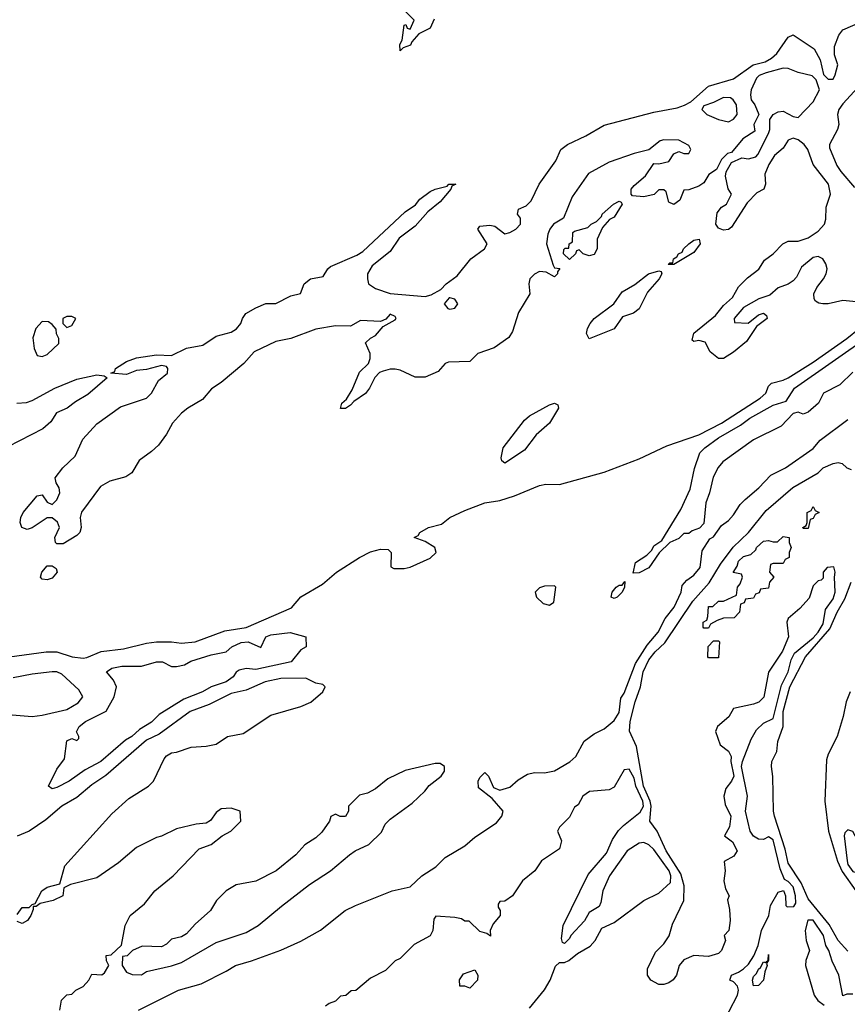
# Model space of a CAD drawing. Header units: inches. Extents: x 2348352 to 2479776, y 460422 to 613655.
# Tile 214 of 256: x 2395180 to 2398507, y 541393 to 545352. Entities that reach past the tile are written whole.
import ezdxf

# ---------------------------------------------------------------- set-up
doc = ezdxf.new("R2010")
doc.units = ezdxf.units.IN
doc.header["$MEASUREMENT"] = 0
doc.layers.add('C3594', color=7, linetype='Continuous')

msp = doc.modelspace()

# ---------------------------------------------------------------- linework, layer by layer
at = {"layer": 'C3594', "color": 4}
for points, elevation in [([(2396846.4, 545353.6), (2396830, 545318), (2396784.7, 545295.3), (2396756.9, 545263.1), (2396750.7, 545249.3), (2396722, 545238), (2396710, 545226), (2396708.7, 545251.3), (2396718, 545270), (2396726, 545330), (2396732.7, 545332.7), (2396738, 545318), (2396750, 545314), (2396766, 545350), (2396730, 545386)], 36), ([(2398542.4, 544217.6), (2398490, 544223), (2398430.3, 544209.7), (2398409.6, 544209.6), (2398392.5, 544212.5), (2398380.2, 544220.2), (2398374, 544230), (2398373.2, 544250), (2398384.5, 544275.5), (2398412.3, 544310), (2398422.7, 544330), (2398426, 544350), (2398421.2, 544370), (2398408.7, 544390), (2398390, 544399.3), (2398370, 544396), (2398323, 544357), (2398303.5, 544316.5), (2398290, 544302), (2398270, 544288), (2398230, 544274), (2398196, 544244), (2398152, 544230), (2398090, 544194), (2398052, 544150), (2398054, 544134), (2398108.4, 544131.6), (2398150, 544164.7), (2398170, 544171.3), (2398182, 544162), (2398184.7, 544150), (2398142, 544118), (2398101.7, 544058.3), (2398050, 544014.5), (2398010, 543989.4), (2397989.6, 543989.6), (2397956.5, 544016.5), (2397935.3, 544055.3), (2397910, 544062), (2397890, 544058), (2397883.1, 544063.1), (2397890, 544091), (2397978, 544162), (2398010, 544202.8), (2398045.6, 544234.4), (2398070, 544277.3), (2398106.5, 544313.5), (2398151.7, 544348.3), (2398175.1, 544384.9), (2398208.7, 544410), (2398248, 544450), (2398270, 544461), (2398310, 544461), (2398350, 544474.8), (2398390, 544501), (2398415.1, 544530), (2398420.9, 544550), (2398422, 544598), (2398439.3, 544650), (2398432, 544690), (2398369.5, 544769.5), (2398349, 544830), (2398334, 544850), (2398310, 544869), (2398290, 544875.3), (2398270, 544868), (2398250, 544835.3), (2398214.4, 544805.6), (2398191.3, 544770), (2398176, 544730), (2398178.8, 544690), (2398171.3, 544670), (2398144, 544656), (2398104.5, 544615.5), (2398042, 544518), (2398030, 544508.7), (2398010, 544505.2), (2397990, 544514), (2397979.3, 544530), (2397984.8, 544575.2), (2398002, 544598), (2398022, 544610), (2398042, 544650), (2398028, 544672), (2398018, 544722), (2398020.4, 544739.6), (2398042, 544778), (2398083.1, 544796.9), (2398110, 544792), (2398139, 544801), (2398148, 544810), (2398190, 544894), (2398195.3, 544910), (2398195.3, 544950), (2398208.7, 544970), (2398230, 544980.7), (2398250, 544984), (2398290, 544962.8), (2398310, 544958), (2398370, 545021), (2398395.3, 545070), (2398382, 545110), (2398366, 545126), (2398310, 545139.5), (2398270, 545156), (2398250, 545157.2), (2398181.6, 545138.4), (2398153.2, 545126.8), (2398143, 545117), (2398120.7, 545070), (2398118.8, 545050), (2398121, 545030), (2398136, 545010), (2398151.3, 544970), (2398132, 544930), (2398136, 544904), (2398086.8, 544873.2), (2398042, 544818), (2398026.4, 544813.6), (2398002, 544790), (2397982, 544750), (2397950.9, 544729.1), (2397930, 544695.3), (2397910, 544682), (2397870, 544668), (2397850, 544666), (2397833.7, 544626.3), (2397810, 544608.7), (2397790, 544618), (2397779, 544659), (2397770, 544668), (2397750, 544668), (2397730.8, 544649.2), (2397690, 544639), (2397644, 544644), (2397638, 544650), (2397638, 544658), (2397639, 544670), (2397650, 544684.7), (2397696.5, 544723.5), (2397730, 544774), (2397750, 544772), (2397790, 544782), (2397810, 544812), (2397830, 544822), (2397850, 544814), (2397870, 544814), (2397878, 544830), (2397870, 544846), (2397830, 544868), (2397770, 544869), (2397755.3, 544864.7), (2397710, 544828), (2397650, 544813.2), (2397550, 544779.3), (2397466.9, 544733.1), (2397400.9, 544639.1), (2397366.8, 544553.2), (2397326, 544530), (2397310.8, 544510), (2397302.8, 544490), (2397298, 544450), (2397324.7, 544364.7), (2397330, 544354), (2397352, 544352), (2397342, 544338), (2397342, 544330), (2397330, 544318), (2397296.4, 544336.4), (2397270, 544339), (2397250, 544328.7), (2397231.3, 544310), (2397227.3, 544290), (2397231.3, 544250), (2397186, 544174), (2397161.4, 544098.6), (2397146.4, 544073.6), (2397087.1, 544032.9), (2397022, 544010), (2396990, 543978), (2396904.5, 543975.5), (2396890.9, 543969.1), (2396863, 543937), (2396810, 543914.5), (2396770, 543914.5), (2396710, 543942.7), (2396690, 543946.6), (2396670, 543946.6), (2396641.4, 543938.6), (2396627.1, 543932.9), (2396607.3, 543912.7), (2396586.8, 543870), (2396570, 543849), (2396522.8, 543817.2), (2396510, 543802), (2396490, 543788.7), (2396470, 543788.7), (2396475.3, 543810), (2396494, 543826), (2396516.5, 543863.5), (2396546, 543934), (2396582, 543970), (2396588.7, 543990), (2396588.7, 544010), (2396570, 544052), (2396590, 544072), (2396610, 544082), (2396642, 544118), (2396690, 544144.7), (2396694, 544150), (2396690, 544158), (2396670, 544168), (2396652.7, 544147.3), (2396630, 544138), (2396550, 544142), (2396510, 544119), (2396450, 544120.9), (2396370, 544107.3), (2396270, 544069.6), (2396210, 544058), (2396123.1, 544016.9), (2396080.7, 543970), (2395990, 543892.7), (2395951.8, 543868.2), (2395915.1, 543824.9), (2395856, 543790), (2395830.8, 543770), (2395794, 543730), (2395770, 543685.2), (2395738.3, 543641.7), (2395710, 543615.1), (2395659.8, 543580.2), (2395630.8, 543530), (2395606.4, 543513.6), (2395542.9, 543497.1), (2395504.4, 543475.6), (2395428.4, 543371.6), (2395423, 543350), (2395427.7, 543310), (2395422, 543290), (2395410, 543278), (2395355.2, 543244.8), (2395330, 543244), (2395324, 543250), (2395321.2, 543270), (2395339.5, 543310), (2395331.8, 543331.8), (2395310, 543349), (2395290, 543348.7), (2395230, 543308.7), (2395210, 543302), (2395188, 543310), (2395182, 543330), (2395184, 543350), (2395194, 543370), (2395250, 543438), (2395270, 543442), (2395290, 543412), (2395310, 543402), (2395330, 543421), (2395340.9, 543450), (2395339.3, 543470), (2395326, 543490), (2395322, 543510), (2395353.2, 543550), (2395403.3, 543596.7), (2395434.2, 543665.8), (2395490, 543727.3), (2395585.2, 543794.8), (2395690, 543830.7), (2395709.3, 543850), (2395738.4, 543901.6), (2395774, 543930), (2395775.3, 543950), (2395770, 543958), (2395750, 543961.2), (2395690, 543945.2), (2395650, 543941.2), (2395610, 543925.2), (2395546, 543930), (2395562, 543938), (2395565.2, 543950), (2395610, 543978), (2395650, 543992.2), (2395730, 544004), (2395790, 544001), (2395850, 544030.6), (2395916.2, 544043.8), (2395970, 544079.1), (2396030, 544095.5), (2396051.5, 544108.5), (2396069.4, 544130), (2396076, 544150), (2396089.3, 544170), (2396130, 544193.4), (2396170, 544210.5), (2396210, 544210.8), (2396270, 544241), (2396308.7, 544251.3), (2396324, 544290), (2396349, 544310), (2396400.4, 544319.6), (2396419, 544350), (2396430, 544358.8), (2396535.1, 544404.9), (2396559.6, 544420.4), (2396730, 544579.1), (2396772, 544608), (2396789.4, 544630), (2396830, 544660.5), (2396850.7, 544670.7), (2396898, 544682), (2396906, 544690), (2396934, 544690), (2396918, 544682), (2396914, 544670), (2396870, 544619), (2396820.4, 544579.6), (2396770, 544521.2), (2396706.2, 544473.8), (2396670, 544419.3), (2396597.3, 544362.7), (2396578, 544330), (2396578, 544310), (2396582, 544290), (2396610.6, 544270.6), (2396670, 544250.8), (2396810, 544239.1), (2396834.8, 544245.2), (2396872.9, 544267.1), (2396895.3, 544290), (2396938.4, 544321.6), (2396994, 544390), (2397049.3, 544430.7), (2397059, 544450), (2397022, 544510), (2397030, 544522), (2397070, 544526), (2397090, 544521), (2397130, 544491), (2397150, 544496), (2397175.3, 544510), (2397194, 544530), (2397193.2, 544553.2), (2397182, 544570), (2397186, 544590), (2397216, 544604), (2397236, 544624), (2397269.2, 544690), (2397335.1, 544784.9), (2397355.3, 544830), (2397382, 544850), (2397455.6, 544884.4), (2397530, 544927.7), (2397730, 544980.5), (2397822.9, 544997.1), (2397852.5, 545007.5), (2397878, 545022), (2397950, 545084.7), (2398050, 545113.4), (2398129.2, 545170), (2398177.2, 545182.8), (2398202.4, 545197.6), (2398223.6, 545216.4), (2398270, 545281), (2398290, 545290.8), (2398374.4, 545234.4), (2398398.8, 545190), (2398411.1, 545131.1), (2398430, 545112), (2398450, 545112), (2398459, 545130), (2398468.7, 545170), (2398455.3, 545210), (2398456.4, 545243.6), (2398474, 545290), (2398490, 545310.6), (2398570, 545346)], 36), ([(2398550, 545079), (2398490, 545014), (2398474, 544990), (2398467.7, 544970), (2398474, 544930), (2398467.7, 544910), (2398435.5, 544850), (2398435.9, 544835.9), (2398465.5, 544765.5), (2398481.5, 544741.5), (2398536.5, 544676.5)], 36), ([(2395110, 542786), (2395286, 542810), (2395330, 542810.4), (2395390.5, 542790.5), (2395434.8, 542785.2), (2395450, 542787.3), (2395508.2, 542811.8), (2395597.2, 542822.8), (2395690, 542845.5), (2395730.5, 542850.5), (2395790, 542850.8), (2395830, 542844.9), (2395886, 542850), (2396005.4, 542894.6), (2396090, 542908.5), (2396272.3, 542987.7), (2396310, 543031), (2396397, 543083), (2396454, 543130), (2396546, 543190), (2396590, 543212.4), (2396630, 543222.8), (2396662, 543222), (2396674, 543210), (2396672.7, 543152.7), (2396684.7, 543144.7), (2396725.4, 543145.4), (2396750, 543150.8), (2396830, 543187.3), (2396854, 543210), (2396848.7, 543230), (2396810, 543254), (2396766, 543270), (2396782, 543278), (2396788.7, 543290), (2396824, 543310), (2396875.8, 543324.2), (2396910, 543350.3), (2396970, 543378.9), (2397050, 543408.8), (2397110, 543418.9), (2397170, 543436.9), (2397270, 543479.3), (2397295.9, 543484.1), (2397350, 543483.7), (2397530, 543532.2), (2397670, 543586), (2397781.4, 543638.6), (2397910, 543682.3), (2398002, 543730), (2398157.6, 543830), (2398179.6, 543850), (2398190, 543878), (2398202, 543890), (2398250, 543902.4), (2398270, 543912.2), (2398370, 543974.3), (2398506, 544070), (2398555.1, 544110)], 36), ([(2398530, 543934), (2398476.8, 543883.2), (2398412, 543850), (2398391.3, 543810), (2398350, 543774), (2398330, 543765.2), (2398310, 543774), (2398290, 543769), (2398242, 543718), (2398130, 543662), (2398006.4, 543573.6), (2397988, 543552), (2397967.5, 543512.5), (2397954, 543450), (2397938, 543410), (2397930, 543326), (2397912.7, 543307.3), (2397883.6, 543296.4), (2397870, 543286), (2397850, 543286), (2397830, 543266), (2397794, 543250), (2397751.6, 543208.4), (2397710, 543148), (2397670, 543128), (2397646, 543126), (2397655.3, 543170), (2397701.2, 543198.8), (2397721.2, 543218.8), (2397730, 543236), (2397762, 543258), (2397838, 543382), (2397876.2, 543463.8), (2397892.9, 543547.1), (2397914, 543610), (2397934, 543630), (2397989.4, 543670), (2398078, 543722), (2398115.1, 543750), (2398210, 543801.6), (2398262, 543818), (2398294.5, 543870), (2398598.2, 544081.8)], 32), ([(2395168.7, 543810), (2395207.5, 543812.5), (2395230, 543820.5), (2395321.2, 543870), (2395410, 543906.4), (2395490, 543924), (2395519.8, 543919.8), (2395531.6, 543911.6), (2395454.6, 543845.4), (2395404.2, 543815.8), (2395370.3, 543789.7), (2395328.5, 543771.5), (2395305.1, 543734.9), (2395273.5, 543706.5), (2395084.7, 543610)], 36), ([(2395658, 541370), (2395818, 541450), (2395910, 541476), (2396010, 541526), (2396048, 541550), (2396112.5, 541567.5), (2396230, 541611), (2396310, 541646.8), (2396390, 541691), (2396488.7, 541770), (2396530, 541790.8), (2396678, 541850), (2396750, 541866), (2396797.2, 541910), (2396853.4, 541946.6), (2396890, 541984), (2396970, 542030.7), (2397010, 542064.9), (2397097, 542123), (2397119, 542150), (2397124, 542170), (2397080.2, 542220.2), (2397024.1, 542264.1), (2397023.7, 542290), (2397030, 542304.7), (2397050, 542324.7), (2397064.7, 542310), (2397084.5, 542264.5), (2397110, 542254), (2397150, 542266.8), (2397184.4, 542295.6), (2397222, 542318), (2397250, 542324.9), (2397290, 542324), (2397330, 542331.3), (2397392, 542368), (2397415.3, 542390), (2397449.4, 542450.6), (2397490, 542481), (2397530, 542501), (2397570, 542534.8), (2397590, 542566), (2397596.5, 542623.5), (2397610, 542644.7), (2397656.2, 542763.8), (2397702.6, 542837.4), (2397747.6, 542890), (2397775.2, 542944.8), (2397811.8, 542990), (2397839.3, 543050), (2397843.1, 543076.9), (2397862, 543098), (2397890, 543118), (2397916, 543150), (2397924, 543216), (2397955.3, 543264.7), (2397970, 543272), (2398001.2, 543318.8), (2398030, 543338.8), (2398050, 543360.7), (2398077.2, 543402.8), (2398096.6, 543423.4), (2398152.3, 543470), (2398199.5, 543520.5), (2398259, 543550), (2398370, 543628.2), (2398398.3, 543661.7), (2398510, 543744)], 32), ([(2397998.7, 541301.3), (2398065.4, 541430), (2398069.6, 541450), (2398066, 541466), (2398050, 541483.7), (2398035.3, 541490), (2398042, 541510), (2398070, 541522), (2398090, 541536.5), (2398110, 541555.3), (2398131.2, 541588.8), (2398149.7, 541630), (2398162.3, 541690), (2398191.8, 541750), (2398198, 541790), (2398230, 541844.7), (2398250.6, 541850.6), (2398259.1, 541830), (2398260.7, 541790), (2398265.3, 541785.3), (2398293, 541787), (2398300.2, 541799.8), (2398299.7, 541830), (2398290, 541865.2), (2398270, 541886.6), (2398255.3, 541895.3), (2398237.8, 541937.8), (2398210, 542054), (2398190, 542067), (2398170, 542055.6), (2398150, 542057.4), (2398129.7, 542069.7), (2398116.9, 542090), (2398098, 542170), (2398105.6, 542230), (2398082, 542350), (2398086, 542370), (2398121.3, 542458.7), (2398142.9, 542497.1), (2398170, 542523), (2398210, 542542.8), (2398243.3, 542676.7), (2398269.6, 542730), (2398282, 542778), (2398295.1, 542804.9), (2398370, 542866), (2398390.7, 542890), (2398410, 542923), (2398420.1, 542979.9), (2398450, 543022.8), (2398458.4, 543050), (2398455.3, 543110), (2398459, 543130), (2398452.7, 543152.7), (2398426, 543150), (2398411, 543130), (2398410, 543106), (2398402, 543098), (2398390, 543095.3), (2398370, 543075.3), (2398354.4, 543025.6), (2398316.1, 542983.9), (2398270, 542944), (2398263.8, 542930), (2398271, 542870), (2398246.4, 542813.6), (2398190, 542729), (2398171.5, 542628.5), (2398151.5, 542608.5), (2398130, 542599.6), (2398050, 542582), (2398030.5, 542549.5), (2397986, 542510), (2397978, 542490), (2397996.9, 542436.9), (2398030, 542411.3), (2398040.7, 542390), (2398039.1, 542370), (2398050.7, 542310.7), (2398041.6, 542290), (2398019.2, 542260.8), (2398010.4, 542230), (2398016.7, 542196.7), (2398038.8, 542150), (2398033.2, 542106.8), (2398014, 542070), (2398046.4, 542046.4), (2398064.7, 542010), (2398050.8, 541989.2), (2398012.7, 541967.3), (2398016, 541930), (2398010.6, 541890), (2398017.3, 541857.3), (2398032, 541830), (2398026, 541814), (2398034, 541774), (2398036, 541730), (2398031.3, 541690), (2398012, 541670), (2398018, 541650), (2398002, 541610), (2397990, 541598), (2397950, 541585.2), (2397890, 541589.2), (2397850, 541572.3), (2397830.8, 541550), (2397821, 541510), (2397807.9, 541492.1), (2397790, 541479.3), (2397770, 541473.2), (2397750, 541472.7), (2397717.2, 541490), (2397703.7, 541510), (2397703.7, 541536.3), (2397736.5, 541603.5), (2397770, 541636), (2397791, 541669), (2397805.1, 541714.9), (2397849.7, 541810.3), (2397851.1, 541870), (2397837.6, 541917.6), (2397779.3, 542010), (2397742.7, 542090), (2397713.6, 542130), (2397718.4, 542190), (2397714.8, 542210), (2397688.4, 542270), (2397660.4, 542430), (2397631.6, 542491.6), (2397634.7, 542530), (2397654.8, 542610), (2397676.4, 542670), (2397686.8, 542730), (2397710, 542778.7), (2397734.3, 542810), (2397773.2, 542846.8), (2397886.3, 543013.7), (2397952, 543088), (2397997.4, 543162.6), (2398048.7, 543231.3), (2398109.5, 543290), (2398181.7, 543378.3), (2398288.4, 543471.6), (2398389.6, 543530.4), (2398410, 543550.5), (2398450, 543568), (2398471, 543571), (2398487.3, 543567.3), (2398506, 543550), (2398522.7, 543542.7)], 28), ([(2398510, 541607.3), (2398471.3, 541650), (2398434, 541714), (2398350, 541817.6), (2398321.4, 541881.4), (2398270, 541960.9), (2398257.1, 542017.1), (2398215.1, 542150), (2398211.1, 542170), (2398208.6, 542308.6), (2398202.4, 542350), (2398203.7, 542370), (2398224.2, 542410), (2398228.3, 542450), (2398249.8, 542510), (2398249, 542570), (2398276.8, 542670), (2398339.8, 542790), (2398437.4, 542902.6), (2398467, 542970), (2398497.1, 543022.9), (2398522.3, 543090)], 24), ([(2395150, 542557.3), (2395230, 542550.7), (2395270, 542555.5), (2395370, 542579.1), (2395415.3, 542604.7), (2395433.2, 542630), (2395418, 542658), (2395350, 542721.2), (2395330, 542729.3), (2395310, 542729.3), (2395230, 542721.2), (2395153.7, 542706.3)], 36), ([(2395170, 541754), (2395190, 541782), (2395218, 541782), (2395230, 541794), (2395242, 541798), (2395269, 541850), (2395290, 541864.7), (2395342, 541878), (2395362, 541950), (2395550, 542158.8), (2395619.3, 542220.7), (2395698, 542270), (2395718, 542290), (2395760.2, 542379.8), (2395770, 542392), (2395790, 542404.7), (2395810, 542406.8), (2395870, 542427.3), (2395930, 542430.7), (2395970, 542439.1), (2396015.3, 542470), (2396078, 542482), (2396190, 542556.3), (2396310, 542590.5), (2396350, 542608.4), (2396399, 542650), (2396408, 542670), (2396399, 542679), (2396370, 542684), (2396330, 542704.7), (2396230, 542703.1), (2396166.8, 542690), (2396090, 542656.9), (2396030, 542643.5), (2395942, 542598), (2395864.9, 542570), (2395740.3, 542479.7), (2395690, 542454.7), (2395526.4, 542313.6), (2395470, 542276.2), (2395410, 542225.1), (2395350, 542189.4), (2395284.7, 542135.3), (2395218, 542090), (2395170, 542069.5)], 36), ([(2398518.4, 542650), (2398502.4, 542610), (2398490.2, 542550), (2398466.4, 542470), (2398430, 542399), (2398423.4, 542376.6), (2398416.5, 542210), (2398431.5, 542090), (2398468.3, 541968.3), (2398487, 541927), (2398541.3, 541850)], 24), ([(2397230, 541378), (2397290, 541451), (2397312.3, 541490), (2397334, 541546), (2397350, 541562), (2397370, 541561), (2397388, 541570), (2397422.9, 541597.1), (2397473, 541627), (2397493.2, 541650), (2397520.9, 541699.1), (2397570, 541722.8), (2397689.3, 541810), (2397750, 541840.5), (2397796.4, 541883.6), (2397797.7, 541910), (2397790.8, 541930), (2397730, 542016), (2397710, 542034), (2397690, 542044), (2397670, 542041.2), (2397622.8, 542010), (2397551, 541910), (2397524, 541850), (2397516.9, 541803.1), (2397510, 541786), (2397470, 541762), (2397450.6, 541729.4), (2397396, 541670), (2397390, 541658), (2397370, 541638), (2397362, 541642), (2397358, 541658), (2397365.2, 541710), (2397465.4, 541914.6), (2397538.7, 542001.3), (2397563.9, 542056.1), (2397588.1, 542091.9), (2397607.2, 542112.8), (2397674.7, 542165.3), (2397688.1, 542190), (2397685.2, 542210), (2397657.8, 542270), (2397650, 542302.7), (2397630, 542338), (2397610, 542336), (2397570, 542266.6), (2397550, 542255.1), (2397470.9, 542249.1), (2397444.7, 542230), (2397424.7, 542195.3), (2397410, 542186), (2397390, 542146), (2397350, 542106), (2397342, 542090), (2397358, 542050), (2397350, 542018), (2397278, 541970), (2397250.5, 541929.5), (2397202, 541890), (2397162, 541830), (2397130, 541808), (2397110, 541806), (2397103.6, 541796.4), (2397103.6, 541783.6), (2397112, 541770), (2397112, 541750), (2397083.6, 541716.4), (2397072, 541690), (2397072.7, 541667.3), (2397058, 541678), (2397030, 541686), (2396987.3, 541727.3), (2396970, 541728), (2396956.4, 541736.4), (2396930, 541742), (2396852.7, 541747.3), (2396844.7, 541735.3), (2396841, 541690), (2396830, 541668), (2396766.4, 541633.6), (2396710, 541578), (2396690, 541568), (2396651.1, 541528.9), (2396590, 541498), (2396531.6, 541448.4), (2396512.7, 541447.3), (2396491.6, 541428.4), (2396470, 541426), (2396450, 541406), (2396423.6, 541396.4), (2396410, 541386)], 32), ([(2395342, 541370), (2395348, 541410), (2395370, 541432), (2395390, 541434), (2395406, 541450), (2395435.3, 541464.7), (2395458, 541490), (2395470, 541514), (2395510, 541512), (2395520.4, 541519.6), (2395538, 541550), (2395528.4, 541568.4), (2395528, 541590), (2395548, 541592), (2395589, 541631), (2395604, 541710), (2395624, 541750), (2395682.4, 541797.6), (2395722.7, 541850), (2395797.2, 541910), (2395902, 542018), (2395950, 542036), (2395994, 542070), (2396029, 542090), (2396068.7, 542130), (2396066, 542170), (2396030, 542181.2), (2395990, 542179.3), (2395970, 542164), (2395947.5, 542132.5), (2395930, 542121.2), (2395890, 542117.2), (2395810, 542099), (2395750.6, 542069.4), (2395730, 542064), (2395650, 542024), (2395577.5, 541962.5), (2395490, 541902), (2395384.7, 541875.3), (2395358, 541862), (2395354, 541830), (2395314, 541810), (2395262, 541798), (2395246, 541786), (2395234, 541786), (2395234, 541774), (2395224.7, 541750), (2395212, 541730), (2395190, 541718), (2395170, 541726)], 36), ([(2398530, 541434), (2398506, 541434), (2398490, 541428), (2398474, 541510), (2398447.2, 541567.2), (2398433, 541610), (2398420.7, 541630), (2398412.3, 541670), (2398370, 541731.6), (2398348.6, 541731.4), (2398337.6, 541690), (2398342.4, 541650), (2398355.5, 541610), (2398340.3, 541570), (2398339.6, 541550), (2398374.4, 541430), (2398388.8, 541408.8), (2398414.8, 541390)], 28)]:
    msp.add_lwpolyline(points, dxfattribs=dict(at, elevation=elevation))
for points, elevation in [([(2398010, 545039), (2397970, 545019), (2397930, 545006), (2397922, 544990), (2397942, 544970), (2397990, 544951), (2398030, 544941), (2398050, 544951.3), (2398064, 544970), (2398062, 545010), (2398049.1, 545029.1), (2398037.2, 545037.2)], 36), ([(2397470, 544402), (2397446, 544410), (2397430, 544426), (2397418, 544422), (2397414, 544410), (2397390, 544388), (2397366, 544410), (2397367.3, 544427.3), (2397372.7, 544432.7), (2397387.3, 544432.7), (2397388.7, 544450), (2397402, 544458), (2397404, 544496), (2397410, 544502), (2397464, 544516), (2397478, 544530), (2397499, 544541), (2397519, 544561), (2397522, 544570), (2397568, 544610), (2397590, 544622), (2397598, 544618), (2397602, 544610), (2397570, 544558), (2397551.6, 544548.4), (2397523.6, 544516.4), (2397502, 544470), (2397502, 544430), (2397490, 544408)], 36), ([(2397787.3, 544367.3), (2397794, 544374), (2397806, 544374), (2397808, 544390), (2397822, 544398), (2397828.7, 544410), (2397843.1, 544416.9), (2397849, 544430), (2397870, 544451), (2397890, 544464.7), (2397912, 544470), (2397916, 544450), (2397890, 544415.3), (2397810, 544368)], 36), ([(2397470, 544069), (2397459, 544090), (2397462.7, 544110), (2397473.2, 544130), (2397490, 544150.8), (2397568.7, 544210), (2397602.9, 544257.1), (2397652.7, 544287.3), (2397708, 544330), (2397750, 544342), (2397759.6, 544339.6), (2397762, 544330), (2397751, 544310), (2397704, 544256), (2397670, 544189), (2397647.9, 544172.1), (2397603.4, 544156.6), (2397570, 544108.7)], 36), ([(2396910, 544234), (2396906.8, 544233.2), (2396886, 544210), (2396902, 544190), (2396910, 544187.3), (2396930, 544192), (2396942, 544210), (2396930, 544228)], 36), ([(2395390, 544158), (2395370, 544158), (2395354, 544150), (2395354, 544130), (2395370, 544114), (2395390, 544122), (2395406, 544150)], 44), ([(2395270, 544138), (2395244.7, 544110), (2395232.7, 544072.7), (2395238, 544030), (2395250, 544002), (2395270, 543998), (2395290, 544006), (2395338, 544050), (2395338, 544070), (2395328.4, 544088.4), (2395327.3, 544107.3), (2395310, 544126), (2395296.4, 544136.4)], 44), ([(2397130, 543569.3), (2397118, 543578), (2397115.3, 543590), (2397124, 543630), (2397210, 543742), (2397230, 543759.3), (2397310, 543802.8), (2397330, 543810.7), (2397343.6, 543803.6), (2397346, 543790), (2397310.6, 543730), (2397257, 543683), (2397210, 543621.2)], 36), ([(2398330, 543306), (2398328, 543310), (2398342, 543318), (2398346, 543330), (2398346, 543370), (2398362, 543378), (2398370, 543394), (2398378, 543378), (2398394, 543370), (2398378, 543362), (2398370, 543346), (2398358, 543342), (2398350, 543306)], 24), ([(2397930, 542906), (2397928, 542910), (2397928, 542930), (2397942, 542938), (2397947.3, 542952.7), (2397950, 542992), (2397967.3, 542992.7), (2397990, 543014), (2398010, 543014), (2398062, 543038), (2398066, 543070), (2398076.4, 543083.6), (2398086, 543110), (2398082, 543122), (2398048.7, 543128.7), (2398064.7, 543155.3), (2398070, 543174.8), (2398090, 543194), (2398119, 543201), (2398139, 543221), (2398142, 543230), (2398170, 543254.8), (2398190, 543258), (2398210, 543252), (2398227.3, 543252.7), (2398250, 543274), (2398274, 543270), (2398274, 543250), (2398282, 543230), (2398274, 543210), (2398274, 543190), (2398258, 543182), (2398250, 543166), (2398210, 543166), (2398198, 543162), (2398194, 543130), (2398212, 543110), (2398194, 543090), (2398190, 543066), (2398158, 543062), (2398152.7, 543047.3), (2398138, 543042), (2398130, 543026), (2398098, 543022), (2398092.7, 543007.3), (2398078, 543002), (2398074, 542970), (2398052.7, 542947.3), (2398010, 542946), (2397983.6, 542936.4), (2397958, 542922), (2397950, 542906)], 24), ([(2395290, 543099.3), (2395270, 543102), (2395264, 543110), (2395269.2, 543130), (2395290, 543156), (2395310, 543156), (2395326, 543146), (2395330.7, 543130), (2395310, 543106.6)], 36), ([(2397570, 543025.2), (2397558, 543030), (2397562, 543050), (2397578, 543070), (2397590, 543078), (2397602, 543078), (2397612.7, 543092.7), (2397612, 543070), (2397602, 543050), (2397582, 543030)], 32), ([(2397330, 543075.3), (2397290, 543074), (2397270, 543068), (2397252, 543050), (2397258, 543030), (2397285.2, 543005.2), (2397310, 542998), (2397328, 543010), (2397335.3, 543070)], 36), ([(2396130, 542739.5), (2396090, 542742.7), (2396062.8, 542737.2), (2396050, 542728.7), (2396038.8, 542710), (2396010.8, 542690), (2395950, 542669.6), (2395914.8, 542650), (2395840.2, 542619.8), (2395741.4, 542558.6), (2395710, 542527.6), (2395662, 542498), (2395630.5, 542470), (2395605.1, 542454.9), (2395506.8, 542370), (2395443.4, 542336.6), (2395378.8, 542290), (2395330, 542264.5), (2395310, 542259), (2395295.3, 542270), (2395330, 542338), (2395359.5, 542380.5), (2395370, 542452), (2395390, 542462), (2395410, 542454), (2395418, 542462), (2395418, 542470), (2395408.4, 542488.4), (2395419.3, 542510), (2395444, 542530), (2395527.6, 542572.4), (2395559.3, 542630), (2395569.3, 542670), (2395557, 542697), (2395529.3, 542730), (2395550, 542744.7), (2395590, 542752.4), (2395670, 542753), (2395730.4, 542770.4), (2395754, 542770), (2395790, 542751), (2395810, 542750.8), (2395842, 542758), (2395867.8, 542772.2), (2395950, 542798.4), (2396010, 542810.6), (2396032.7, 542830), (2396070, 542848.4), (2396098, 542850), (2396150, 542827.3), (2396169.4, 542870), (2396190, 542878.4), (2396267.7, 542887.7), (2396330.8, 542870), (2396332, 542830), (2396310, 542818), (2396272, 542770)], 32), ([(2397950, 542786), (2397946, 542790), (2397948.4, 542831.6), (2397970, 542854), (2397990, 542854), (2397994, 542850), (2397990, 542786)], 24), ([(2396870, 542362), (2396850, 542362), (2396730, 542333.2), (2396659.8, 542300.2), (2396610, 542259), (2396578, 542242), (2396546.4, 542233.6), (2396502, 542190), (2396502, 542170), (2396490, 542148), (2396468.9, 542148.9), (2396450, 542158), (2396431.6, 542148.4), (2396426, 542130), (2396394.6, 542085.4), (2396370, 542062.7), (2396325.8, 542034.2), (2396290, 541994), (2396210.6, 541929.4), (2396130, 541889), (2396050, 541873.2), (2396010, 541849.3), (2395970.7, 541810), (2395946.8, 541770), (2395884.9, 541715.1), (2395850, 541677.2), (2395830, 541664), (2395790, 541655.3), (2395770, 541635.3), (2395750, 541624), (2395672.7, 541627.3), (2395634, 541610), (2395611.6, 541588.4), (2395594, 541586), (2395592, 541550), (2395610, 541522), (2395632.7, 541512.7), (2395670, 541512), (2395690, 541524.7), (2395790, 541548), (2395830, 541562), (2395970, 541642), (2396090, 541682), (2396139, 541710), (2396232.1, 541787.9), (2396345.4, 541874.6), (2396429, 541930), (2396506, 541994), (2396529.4, 542010.6), (2396584.1, 542035.9), (2396634.5, 542085.5), (2396650, 542118), (2396670, 542138), (2396758.6, 542201.4), (2396809.2, 542250), (2396826.6, 542273.4), (2396874, 542310), (2396888, 542330), (2396888, 542350)], 36), ([(2398510, 542095.3), (2398496.9, 542083.1), (2398494.8, 542070), (2398506.2, 541970), (2398510, 541954.8), (2398530, 541926.7), (2398543.4, 541923.4), (2398550, 541916), (2398559.3, 541930), (2398555.1, 541970), (2398557.2, 542010), (2398549.2, 542050), (2398530, 542088.7)], 28), ([(2398130, 541468), (2398126, 541490), (2398130, 541504.7), (2398142.9, 541517.1), (2398150, 541534.8), (2398158.9, 541541.1), (2398170, 541564.7), (2398178, 541562), (2398189, 541571), (2398190, 541594), (2398191.1, 541571.1), (2398182, 541558), (2398184.7, 541550), (2398175.5, 541524.5), (2398170.4, 541490), (2398150, 541469.3)], 24), ([(2396990, 541458), (2396970, 541466), (2396950, 541466), (2396948.4, 541491.6), (2396964.7, 541515.3), (2397010, 541531.3), (2397022, 541510), (2397021, 541490)], 32)]:
    msp.add_lwpolyline(points, close=True, dxfattribs=dict(at, elevation=elevation))

doc.saveas('drawing.dxf')
